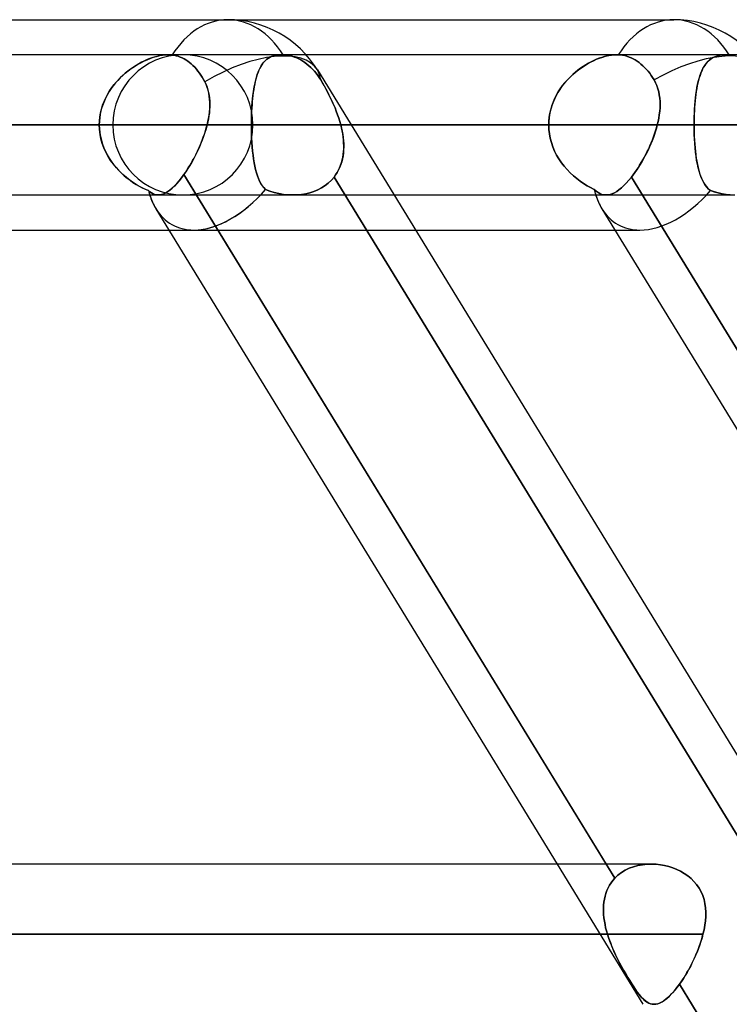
# Model space of a CAD drawing. Header units: millimetres. Extents: x -215 to 215, y -81 to 97.
# Tile 75 of 85: x 103 to 111, y 33 to 44. Entities that reach past the tile are written whole.
import ezdxf

# ---------------------------------------------------------------- set-up
doc = ezdxf.new("R2010")
doc.units = ezdxf.units.MM
doc.layers.add('MAIN-1', color=7, linetype='Continuous')
doc.layers.add('MAIN-2', color=7, linetype='Continuous')

msp = doc.modelspace()

# ---------------------------------------------------------------- linework, layer by layer
at = {"layer": 'MAIN-1'}
for p, q in [((54.941, 44), (105.408, 44)), ((105.408, 44), (110.26, 44)), ((104.762, 43.619), (-104.762, 43.619)), ((104.762, 43.619), (104.769, 43.619)), ((104.769, 43.619), (104.776, 43.619)), ((104.776, 43.619), (104.783, 43.618)), ((104.783, 43.618), (104.79, 43.618)), ((104.79, 43.618), (104.797, 43.617)), ((104.797, 43.617), (104.803, 43.616)), ((104.803, 43.616), (104.825, 43.613)), ((104.825, 43.613), (104.847, 43.608)), ((104.847, 43.608), (104.869, 43.602)), ((104.869, 43.602), (104.891, 43.594)), ((104.891, 43.594), (104.912, 43.584)), ((104.912, 43.584), (104.933, 43.574)), ((109.642, 43.619), (106.26, 43.619)), ((109.642, 43.619), (109.644, 43.619)), ((109.644, 43.619), (109.647, 43.619)), ((109.647, 43.619), (109.649, 43.619)), ((109.649, 43.619), (109.652, 43.619)), ((109.652, 43.619), (109.654, 43.619)), ((109.654, 43.619), (109.657, 43.618)), ((109.657, 43.618), (109.68, 43.617)), ((109.68, 43.617), (109.704, 43.613)), ((109.704, 43.613), (109.727, 43.609)), ((109.727, 43.609), (109.751, 43.602)), ((109.751, 43.602), (109.774, 43.594)), ((109.774, 43.594), (109.797, 43.585)), ((109.797, 43.585), (109.819, 43.574)), ((104.933, 43.574), (104.953, 43.562)), ((104.953, 43.562), (104.972, 43.55)), ((104.972, 43.55), (104.991, 43.535)), ((104.991, 43.535), (105.011, 43.519)), ((105.011, 43.519), (105.03, 43.502)), ((105.03, 43.502), (105.049, 43.483)), ((105.049, 43.483), (105.067, 43.463)), ((109.819, 43.574), (109.84, 43.562)), ((109.84, 43.562), (109.861, 43.549)), ((109.861, 43.549), (109.882, 43.535)), ((109.882, 43.535), (109.903, 43.518)), ((109.903, 43.518), (109.923, 43.5)), ((109.923, 43.5), (109.943, 43.481)), ((109.943, 43.481), (109.963, 43.46)), ((105.067, 43.463), (105.084, 43.442)), ((105.084, 43.442), (105.101, 43.42)), ((105.101, 43.42), (105.116, 43.398)), ((105.116, 43.398), (105.13, 43.375)), ((105.13, 43.375), (105.145, 43.351)), ((106.383, 43.454), (117.166, 25.854)), ((109.963, 43.46), (109.981, 43.439)), ((109.981, 43.439), (109.999, 43.417)), ((109.999, 43.417), (110.015, 43.394)), ((110.015, 43.394), (110.03, 43.37)), ((110.03, 43.37), (110.046, 43.345)), ((105.145, 43.351), (105.159, 43.325)), ((105.159, 43.325), (105.172, 43.297)), ((105.172, 43.297), (105.183, 43.268)), ((105.183, 43.268), (105.192, 43.239)), ((110.046, 43.345), (110.062, 43.314)), ((110.062, 43.314), (110.076, 43.282)), ((110.076, 43.282), (110.087, 43.25)), ((105.192, 43.239), (105.2, 43.209)), ((105.2, 43.209), (105.206, 43.179)), ((105.206, 43.179), (105.21, 43.148)), ((105.21, 43.148), (105.212, 43.117)), ((110.087, 43.25), (110.096, 43.217)), ((110.096, 43.217), (110.103, 43.182)), ((110.103, 43.182), (110.108, 43.148)), ((110.108, 43.148), (110.111, 43.112)), ((105.213, 43.053), (105.211, 43.02)), ((105.212, 43.117), (105.214, 43.085)), ((105.214, 43.085), (105.213, 43.053)), ((110.111, 43.04), (110.108, 43.004)), ((110.111, 43.112), (110.112, 43.076)), ((110.112, 43.076), (110.111, 43.04)), ((105.204, 42.955), (105.198, 42.922)), ((105.208, 42.988), (105.204, 42.955)), ((105.211, 43.02), (105.208, 42.988)), ((110.103, 42.967), (110.097, 42.93)), ((110.108, 43.004), (110.103, 42.967)), ((105.183, 42.856), (-105.183, 42.856)), ((105.183, 42.856), (105.172, 42.814)), ((105.191, 42.889), (105.183, 42.856)), ((105.198, 42.922), (105.191, 42.889)), ((110.081, 42.856), (106.749, 42.856)), ((110.081, 42.856), (110.072, 42.822)), ((110.09, 42.893), (110.081, 42.856)), ((110.097, 42.93), (110.09, 42.893)), ((105.145, 42.731), (105.13, 42.689)), ((105.159, 42.773), (105.145, 42.731)), ((105.172, 42.814), (105.159, 42.773)), ((110.038, 42.718), (110.024, 42.684)), ((110.05, 42.753), (110.038, 42.718)), ((110.061, 42.787), (110.05, 42.753)), ((110.072, 42.822), (110.061, 42.787)), ((105.113, 42.648), (105.096, 42.607)), ((105.13, 42.689), (105.113, 42.648)), ((109.995, 42.617), (109.98, 42.583)), ((110.01, 42.65), (109.995, 42.617)), ((110.024, 42.684), (110.01, 42.65)), ((105.058, 42.528), (105.038, 42.49)), ((105.077, 42.567), (105.058, 42.528)), ((105.096, 42.607), (105.077, 42.567)), ((109.947, 42.518), (109.93, 42.486)), ((109.964, 42.55), (109.947, 42.518)), ((109.98, 42.583), (109.964, 42.55)), ((104.996, 42.416), (104.974, 42.381)), ((105.017, 42.452), (104.996, 42.416)), ((105.038, 42.49), (105.017, 42.452)), ((109.894, 42.425), (109.875, 42.396)), ((109.912, 42.455), (109.894, 42.425)), ((109.93, 42.486), (109.912, 42.455)), ((104.93, 42.315), (104.904, 42.28)), ((104.952, 42.347), (104.93, 42.315)), ((104.93, 42.315), (109.523, 34.819)), ((104.974, 42.381), (104.952, 42.347)), ((109.818, 42.314), (109.799, 42.289)), ((109.837, 42.34), (109.818, 42.314)), ((109.857, 42.367), (109.837, 42.34)), ((109.875, 42.396), (109.857, 42.367)), ((104.828, 42.191), (104.803, 42.168)), ((104.853, 42.218), (104.828, 42.191)), ((104.879, 42.248), (104.853, 42.218)), ((104.904, 42.28), (104.879, 42.248)), ((109.717, 42.197), (109.69, 42.172)), ((109.744, 42.224), (109.717, 42.197)), ((109.772, 42.255), (109.744, 42.224)), ((109.799, 42.289), (109.772, 42.255)), ((109.799, 42.289), (114.376, 34.819)), ((-104.652, 42.094), (104.652, 42.094)), ((104.669, 42.095), (104.648, 42.094)), ((104.689, 42.099), (104.669, 42.095)), ((104.711, 42.106), (104.689, 42.099)), ((104.733, 42.117), (104.711, 42.106)), ((104.755, 42.131), (104.733, 42.117)), ((104.779, 42.148), (104.755, 42.131)), ((104.803, 42.168), (104.779, 42.148)), ((107.216, 42.094), (109.524, 42.094)), ((109.545, 42.095), (109.523, 42.094)), ((109.567, 42.1), (109.545, 42.095)), ((109.591, 42.108), (109.567, 42.1)), ((109.615, 42.119), (109.591, 42.108)), ((109.639, 42.133), (109.615, 42.119)), ((109.664, 42.151), (109.639, 42.133)), ((109.69, 42.172), (109.664, 42.151)), ((104.625, 41.944), (108.991, 34.819)), ((109.478, 41.944), (113.843, 34.819)), ((55.311, 41.713), (104.767, 41.713)), ((107.45, 41.713), (109.619, 41.713)), ((110.012, 34.819), (-110.012, 34.819)), ((110.022, 34.819), (110.068, 34.816)), ((110.068, 34.816), (110.114, 34.811)), ((110.114, 34.811), (110.16, 34.803)), ((110.16, 34.803), (110.205, 34.792)), ((110.205, 34.792), (110.25, 34.777)), ((110.25, 34.777), (110.293, 34.76)), ((110.293, 34.76), (110.335, 34.74)), ((110.335, 34.74), (110.375, 34.716)), ((110.375, 34.716), (110.413, 34.69)), ((110.413, 34.69), (110.448, 34.661)), ((110.448, 34.661), (110.48, 34.629)), ((110.48, 34.629), (110.509, 34.595)), ((110.509, 34.595), (110.535, 34.558)), ((110.535, 34.558), (110.557, 34.518)), ((110.557, 34.518), (110.575, 34.477)), ((110.575, 34.477), (110.589, 34.434)), ((110.589, 34.434), (110.599, 34.389)), ((110.599, 34.389), (110.605, 34.344)), ((110.605, 34.344), (110.608, 34.297)), ((110.608, 34.297), (110.608, 34.25)), ((110.598, 34.153), (110.589, 34.105)), ((110.604, 34.202), (110.598, 34.153)), ((110.608, 34.25), (110.604, 34.202)), ((110.578, 34.056), (-110.578, 34.056)), ((110.578, 34.056), (110.568, 34.017)), ((110.589, 34.105), (110.578, 34.056)), ((110.556, 33.978), (110.543, 33.939)), ((110.568, 34.017), (110.556, 33.978)), ((110.513, 33.861), (110.497, 33.823)), ((110.529, 33.9), (110.513, 33.861)), ((110.543, 33.939), (110.529, 33.9)), ((110.462, 33.748), (110.444, 33.711)), ((110.48, 33.785), (110.462, 33.748)), ((110.497, 33.823), (110.48, 33.785)), ((110.405, 33.641), (110.385, 33.607)), ((110.425, 33.676), (110.405, 33.641)), ((110.444, 33.711), (110.425, 33.676)), ((110.323, 33.513), (110.297, 33.479)), ((110.344, 33.543), (110.323, 33.513)), ((110.323, 33.513), (114.915, 26.019)), ((110.365, 33.575), (110.344, 33.543)), ((110.385, 33.607), (110.365, 33.575)), ((110.247, 33.418), (110.222, 33.392)), ((110.272, 33.447), (110.247, 33.418)), ((110.297, 33.479), (110.272, 33.447)), ((110.085, 33.3), (110.064, 33.295)), ((110.106, 33.307), (110.085, 33.3)), ((110.128, 33.318), (110.106, 33.307)), ((110.151, 33.332), (110.128, 33.318)), ((110.174, 33.349), (110.151, 33.332)), ((110.197, 33.369), (110.174, 33.349)), ((110.222, 33.392), (110.197, 33.369)), ((110.064, 33.295), (110.044, 33.294))]:
    msp.add_line(p, q, dxfattribs=at)
for centre, start, end in [((105.408, 42.856), 31.4949, 90), ((110.26, 42.856), 31.4942, 89.9998)]:
    msp.add_arc(centre, 1.144, start, end, dxfattribs=at)
for centre, major_axis, ratio, start_param, end_param in [((105.408, 42.856), (0, -1.144), 0.707107, 3.141593, 3.985451), ((110.26, 42.856), (0, -1.144), 0.707107, 3.141593, 3.983027), ((105.408, 42.856), (0.975, 0.598), 0.463048, 0, 1.542331), ((110.26, 42.856), (0.975, 0.598), 0.463048, 0.000017, 1.50728), ((105.408, 42.856), (-0.607, -1.084), 0.598803, -0.517481, -0.325672), ((110.26, 42.856), (-0.607, -1.084), 0.598803, -0.517482, -0.325238), ((105.408, 42.856), (-0.607, -1.084), 0.598803, 0.323517, 0.331177)]:
    msp.add_ellipse(centre, major_axis=major_axis, ratio=ratio, start_param=start_param, end_param=end_param, dxfattribs=at)
at = {"layer": 'MAIN-2'}
for p, q in [((104.53, 43.565), (104.565, 43.579)), ((104.562, 43.578), (104.532, 43.566)), ((104.592, 43.588), (104.562, 43.578)), ((104.565, 43.579), (104.6, 43.591)), ((104.622, 43.597), (104.592, 43.588)), ((104.6, 43.591), (104.634, 43.601)), ((104.651, 43.605), (104.622, 43.597)), ((104.634, 43.601), (104.668, 43.609)), ((104.68, 43.611), (104.651, 43.605)), ((104.668, 43.609), (104.7, 43.614)), ((104.709, 43.615), (104.68, 43.611)), ((104.7, 43.614), (104.732, 43.618)), ((104.736, 43.618), (104.709, 43.615)), ((104.732, 43.618), (104.762, 43.619)), ((104.762, 43.619), (104.736, 43.618)), ((104.769, 43.619), (104.762, 43.619)), ((105.995, 43.619), (104.762, 43.619)), ((104.776, 43.619), (104.769, 43.619)), ((104.783, 43.618), (104.776, 43.619)), ((104.79, 43.618), (104.783, 43.618)), ((104.796, 43.617), (104.79, 43.618)), ((104.803, 43.616), (104.796, 43.617)), ((104.825, 43.613), (104.803, 43.616)), ((104.847, 43.608), (104.825, 43.613)), ((104.869, 43.602), (104.847, 43.608)), ((104.891, 43.594), (104.869, 43.602)), ((104.912, 43.584), (104.891, 43.594)), ((104.933, 43.574), (104.912, 43.584)), ((105.833, 43.569), (105.851, 43.582)), ((105.849, 43.58), (105.833, 43.569)), ((105.866, 43.59), (105.849, 43.58)), ((105.851, 43.582), (105.871, 43.593)), ((105.885, 43.599), (105.866, 43.59)), ((105.871, 43.593), (105.893, 43.602)), ((105.905, 43.606), (105.885, 43.599)), ((105.893, 43.602), (105.916, 43.609)), ((105.925, 43.612), (105.905, 43.606)), ((105.916, 43.609), (105.941, 43.615)), ((105.948, 43.616), (105.925, 43.612)), ((105.941, 43.615), (105.967, 43.618)), ((105.971, 43.618), (105.948, 43.616)), ((105.967, 43.618), (105.995, 43.619)), ((105.995, 43.619), (105.971, 43.618)), ((105.995, 43.619), (105.997, 43.619)), ((105.997, 43.619), (105.995, 43.619)), ((106.26, 43.619), (105.995, 43.619)), ((105.997, 43.619), (106, 43.619)), ((106, 43.619), (105.997, 43.619)), ((106, 43.619), (106.002, 43.619)), ((106.003, 43.619), (106, 43.619)), ((106.002, 43.619), (106.005, 43.619)), ((106.005, 43.619), (106.003, 43.619)), ((106.005, 43.619), (106.008, 43.619)), ((106.008, 43.619), (106.005, 43.619)), ((106.008, 43.619), (106.011, 43.618)), ((106.011, 43.618), (106.008, 43.619)), ((106.011, 43.618), (106.035, 43.617)), ((106.035, 43.617), (106.011, 43.618)), ((106.035, 43.617), (106.059, 43.613)), ((106.059, 43.613), (106.035, 43.617)), ((106.059, 43.613), (106.084, 43.609)), ((106.084, 43.609), (106.059, 43.613)), ((106.084, 43.609), (106.109, 43.602)), ((106.109, 43.602), (106.084, 43.609)), ((106.109, 43.602), (106.134, 43.594)), ((106.134, 43.594), (106.109, 43.602)), ((106.134, 43.594), (106.158, 43.585)), ((106.158, 43.585), (106.134, 43.594)), ((106.158, 43.585), (106.181, 43.574)), ((106.181, 43.574), (106.158, 43.585)), ((109.42, 43.569), (109.453, 43.582)), ((109.449, 43.58), (109.42, 43.569)), ((109.478, 43.59), (109.449, 43.58)), ((109.453, 43.582), (109.487, 43.593)), ((109.507, 43.599), (109.478, 43.59)), ((109.487, 43.593), (109.519, 43.602)), ((109.535, 43.606), (109.507, 43.599)), ((109.519, 43.602), (109.552, 43.609)), ((109.563, 43.612), (109.535, 43.606)), ((109.552, 43.609), (109.583, 43.615)), ((109.59, 43.616), (109.563, 43.612)), ((109.583, 43.615), (109.613, 43.618)), ((109.616, 43.618), (109.59, 43.616)), ((109.613, 43.618), (109.642, 43.619)), ((109.641, 43.619), (109.616, 43.618)), ((109.644, 43.619), (109.641, 43.619)), ((110.82, 43.619), (109.642, 43.619)), ((109.647, 43.619), (109.644, 43.619)), ((109.649, 43.619), (109.647, 43.619)), ((109.652, 43.619), (109.649, 43.619)), ((109.654, 43.619), (109.652, 43.619)), ((109.657, 43.618), (109.654, 43.619)), ((109.68, 43.617), (109.657, 43.618)), ((109.704, 43.613), (109.68, 43.617)), ((109.727, 43.609), (109.704, 43.613)), ((109.751, 43.602), (109.727, 43.609)), ((109.774, 43.594), (109.751, 43.602)), ((109.797, 43.585), (109.774, 43.594)), ((109.819, 43.574), (109.797, 43.585)), ((110.652, 43.565), (110.671, 43.579)), ((110.67, 43.578), (110.653, 43.566)), ((110.687, 43.588), (110.67, 43.578)), ((110.671, 43.579), (110.692, 43.591)), ((110.706, 43.597), (110.687, 43.588)), ((110.692, 43.591), (110.714, 43.601)), ((110.727, 43.605), (110.706, 43.597)), ((110.714, 43.601), (110.738, 43.608)), ((110.748, 43.611), (110.727, 43.605)), ((110.738, 43.608), (110.764, 43.614)), ((110.771, 43.615), (110.748, 43.611)), ((110.764, 43.614), (110.791, 43.618)), ((110.795, 43.618), (110.771, 43.615)), ((110.791, 43.618), (110.82, 43.619)), ((110.82, 43.619), (110.795, 43.618)), ((110.82, 43.619), (110.827, 43.619)), ((110.827, 43.619), (110.82, 43.619)), ((111.113, 43.619), (110.82, 43.619)), ((110.827, 43.619), (110.834, 43.619)), ((110.834, 43.619), (110.827, 43.619)), ((110.834, 43.619), (110.842, 43.618)), ((110.842, 43.618), (110.834, 43.619)), ((110.842, 43.618), (110.849, 43.618)), ((110.849, 43.618), (110.842, 43.618)), ((110.849, 43.618), (110.857, 43.617)), ((110.857, 43.617), (110.849, 43.618)), ((110.857, 43.617), (110.864, 43.616)), ((110.864, 43.616), (110.857, 43.617)), ((104.326, 43.444), (104.359, 43.469)), ((104.381, 43.484), (104.351, 43.463)), ((104.359, 43.469), (104.392, 43.492)), ((104.41, 43.503), (104.381, 43.484)), ((104.392, 43.492), (104.427, 43.513)), ((104.441, 43.521), (104.41, 43.503)), ((104.427, 43.513), (104.461, 43.532)), ((104.471, 43.537), (104.441, 43.521)), ((104.461, 43.532), (104.495, 43.549)), ((104.501, 43.552), (104.471, 43.537)), ((104.495, 43.549), (104.53, 43.565)), ((104.532, 43.566), (104.501, 43.552)), ((104.953, 43.562), (104.933, 43.574)), ((104.972, 43.55), (104.953, 43.562)), ((104.991, 43.535), (104.972, 43.55)), ((105.011, 43.519), (104.991, 43.535)), ((105.03, 43.502), (105.011, 43.519)), ((105.049, 43.483), (105.03, 43.502)), ((105.067, 43.463), (105.049, 43.483)), ((105.757, 43.472), (105.747, 43.451)), ((105.749, 43.455), (105.76, 43.478)), ((105.767, 43.491), (105.757, 43.472)), ((105.76, 43.478), (105.772, 43.5)), ((105.779, 43.509), (105.767, 43.491)), ((105.772, 43.5), (105.786, 43.519)), ((105.791, 43.526), (105.779, 43.509)), ((105.786, 43.519), (105.8, 43.537)), ((105.804, 43.542), (105.791, 43.526)), ((105.8, 43.537), (105.816, 43.554)), ((105.818, 43.556), (105.804, 43.542)), ((105.816, 43.554), (105.833, 43.569)), ((105.833, 43.569), (105.818, 43.556)), ((106.181, 43.574), (106.203, 43.562)), ((106.203, 43.562), (106.181, 43.574)), ((106.203, 43.562), (106.225, 43.549)), ((106.225, 43.549), (106.203, 43.562)), ((106.225, 43.549), (106.247, 43.535)), ((106.247, 43.535), (106.225, 43.549)), ((106.247, 43.535), (106.269, 43.518)), ((106.269, 43.518), (106.247, 43.535)), ((106.269, 43.518), (106.291, 43.5)), ((106.291, 43.5), (106.269, 43.518)), ((106.291, 43.5), (106.312, 43.481)), ((106.312, 43.481), (106.291, 43.5)), ((106.312, 43.481), (106.332, 43.46)), ((106.332, 43.46), (106.312, 43.481)), ((109.246, 43.472), (109.218, 43.451)), ((109.223, 43.455), (109.255, 43.478)), ((109.275, 43.491), (109.246, 43.472)), ((109.255, 43.478), (109.288, 43.5)), ((109.303, 43.509), (109.275, 43.491)), ((109.288, 43.5), (109.321, 43.519)), ((109.333, 43.526), (109.303, 43.509)), ((109.321, 43.519), (109.354, 43.537)), ((109.362, 43.542), (109.333, 43.526)), ((109.354, 43.537), (109.387, 43.554)), ((109.391, 43.556), (109.362, 43.542)), ((109.387, 43.554), (109.42, 43.569)), ((109.42, 43.569), (109.391, 43.556)), ((109.84, 43.562), (109.819, 43.574)), ((109.861, 43.549), (109.84, 43.562)), ((109.882, 43.535), (109.861, 43.549)), ((109.903, 43.518), (109.882, 43.535)), ((109.923, 43.5), (109.903, 43.518)), ((109.943, 43.481), (109.923, 43.5)), ((109.963, 43.46), (109.943, 43.481)), ((110.565, 43.444), (110.577, 43.469)), ((110.585, 43.484), (110.574, 43.463)), ((110.577, 43.469), (110.59, 43.492)), ((110.597, 43.503), (110.585, 43.484)), ((110.59, 43.492), (110.604, 43.513)), ((110.61, 43.521), (110.597, 43.503)), ((110.604, 43.513), (110.618, 43.532)), ((110.623, 43.537), (110.61, 43.521)), ((110.618, 43.532), (110.635, 43.549)), ((110.638, 43.552), (110.623, 43.537)), ((110.635, 43.549), (110.652, 43.565)), ((110.653, 43.566), (110.638, 43.552)), ((104.201, 43.329), (104.231, 43.36)), ((104.238, 43.367), (104.212, 43.34)), ((104.231, 43.36), (104.261, 43.39)), ((104.265, 43.393), (104.238, 43.367)), ((104.261, 43.39), (104.293, 43.418)), ((104.293, 43.418), (104.265, 43.393)), ((104.293, 43.418), (104.326, 43.444)), ((104.322, 43.441), (104.293, 43.418)), ((104.351, 43.463), (104.322, 43.441)), ((105.084, 43.442), (105.067, 43.463)), ((105.101, 43.42), (105.084, 43.442)), ((105.116, 43.398), (105.101, 43.42)), ((105.13, 43.375), (105.116, 43.398)), ((105.145, 43.351), (105.13, 43.375)), ((105.712, 43.346), (105.72, 43.376)), ((105.721, 43.38), (105.714, 43.355)), ((105.72, 43.376), (105.729, 43.404)), ((105.729, 43.405), (105.721, 43.38)), ((105.729, 43.404), (105.738, 43.43)), ((105.738, 43.429), (105.729, 43.405)), ((105.738, 43.43), (105.749, 43.455)), ((105.747, 43.451), (105.738, 43.429)), ((106.332, 43.46), (106.351, 43.439)), ((106.351, 43.439), (106.332, 43.46)), ((106.351, 43.439), (106.37, 43.417)), ((106.37, 43.417), (106.351, 43.439)), ((106.37, 43.417), (106.387, 43.394)), ((106.387, 43.394), (106.37, 43.417)), ((106.387, 43.394), (106.403, 43.37)), ((106.403, 43.37), (106.387, 43.394)), ((106.403, 43.37), (106.419, 43.345)), ((106.419, 43.345), (106.403, 43.37)), ((109.103, 43.346), (109.132, 43.376)), ((109.136, 43.38), (109.111, 43.355)), ((109.132, 43.376), (109.161, 43.404)), ((109.163, 43.405), (109.136, 43.38)), ((109.161, 43.404), (109.192, 43.431)), ((109.19, 43.429), (109.163, 43.405)), ((109.218, 43.451), (109.19, 43.429)), ((109.192, 43.431), (109.223, 43.455)), ((109.981, 43.439), (109.963, 43.46)), ((109.999, 43.417), (109.981, 43.439)), ((110.015, 43.394), (109.999, 43.417)), ((110.03, 43.37), (110.015, 43.394)), ((110.046, 43.345), (110.03, 43.37)), ((110.537, 43.367), (110.53, 43.34)), ((110.535, 43.36), (110.544, 43.39)), ((110.546, 43.393), (110.537, 43.367)), ((110.544, 43.39), (110.554, 43.418)), ((110.554, 43.418), (110.546, 43.393)), ((110.554, 43.418), (110.565, 43.444)), ((110.564, 43.441), (110.554, 43.418)), ((110.574, 43.463), (110.564, 43.441)), ((104.123, 43.226), (104.147, 43.261)), ((104.163, 43.282), (104.14, 43.251)), ((104.147, 43.261), (104.174, 43.296)), ((104.187, 43.312), (104.163, 43.282)), ((104.174, 43.296), (104.201, 43.329)), ((104.212, 43.34), (104.187, 43.312)), ((105.159, 43.325), (105.145, 43.351)), ((105.173, 43.295), (105.159, 43.325)), ((105.184, 43.264), (105.173, 43.295)), ((105.194, 43.233), (105.184, 43.264)), ((105.696, 43.27), (105.691, 43.24)), ((105.692, 43.249), (105.698, 43.283)), ((105.701, 43.299), (105.696, 43.27)), ((105.698, 43.283), (105.705, 43.315)), ((105.707, 43.327), (105.701, 43.299)), ((105.705, 43.315), (105.712, 43.346)), ((105.714, 43.355), (105.707, 43.327)), ((106.419, 43.345), (106.438, 43.314)), ((106.437, 43.314), (106.419, 43.345)), ((106.456, 43.283), (106.437, 43.314)), ((106.438, 43.314), (106.456, 43.282)), ((106.474, 43.25), (106.456, 43.283)), ((106.456, 43.282), (106.474, 43.25)), ((109.04, 43.27), (109.019, 43.24)), ((109.025, 43.249), (109.05, 43.283)), ((109.062, 43.299), (109.04, 43.27)), ((109.05, 43.283), (109.076, 43.315)), ((109.086, 43.327), (109.062, 43.299)), ((109.076, 43.315), (109.103, 43.346)), ((109.111, 43.355), (109.086, 43.327)), ((110.062, 43.314), (110.046, 43.345)), ((110.076, 43.283), (110.062, 43.314)), ((110.087, 43.25), (110.076, 43.283)), ((110.506, 43.225), (110.512, 43.261)), ((110.516, 43.282), (110.511, 43.251)), ((110.512, 43.261), (110.519, 43.296)), ((110.523, 43.312), (110.516, 43.282)), ((110.519, 43.296), (110.527, 43.329)), ((110.53, 43.34), (110.523, 43.312)), ((110.527, 43.329), (110.535, 43.36)), ((104.062, 43.11), (104.08, 43.15)), ((104.082, 43.153), (104.066, 43.118)), ((104.08, 43.15), (104.101, 43.188)), ((104.1, 43.187), (104.082, 43.153)), ((104.119, 43.219), (104.1, 43.187)), ((104.101, 43.188), (104.123, 43.226)), ((104.14, 43.251), (104.119, 43.219)), ((105.202, 43.201), (105.194, 43.233)), ((105.207, 43.168), (105.202, 43.201)), ((105.211, 43.135), (105.207, 43.168)), ((105.678, 43.14), (105.682, 43.177)), ((105.682, 43.176), (105.678, 43.143)), ((105.682, 43.177), (105.687, 43.214)), ((105.686, 43.209), (105.682, 43.176)), ((105.691, 43.24), (105.686, 43.209)), ((105.687, 43.214), (105.692, 43.249)), ((106.474, 43.25), (106.492, 43.217)), ((106.492, 43.217), (106.474, 43.25)), ((106.492, 43.217), (106.509, 43.182)), ((106.509, 43.183), (106.492, 43.217)), ((106.526, 43.148), (106.509, 43.183)), ((106.509, 43.182), (106.526, 43.148)), ((106.526, 43.148), (106.543, 43.112)), ((106.543, 43.112), (106.526, 43.148)), ((108.963, 43.14), (108.982, 43.177)), ((108.982, 43.176), (108.965, 43.143)), ((108.982, 43.177), (109.003, 43.214)), ((109, 43.209), (108.982, 43.176)), ((109.019, 43.24), (109, 43.209)), ((109.003, 43.214), (109.025, 43.249)), ((110.096, 43.217), (110.087, 43.25)), ((110.103, 43.183), (110.096, 43.217)), ((110.108, 43.148), (110.103, 43.183)), ((110.111, 43.112), (110.108, 43.148)), ((110.492, 43.11), (110.496, 43.15)), ((110.496, 43.153), (110.493, 43.118)), ((110.496, 43.15), (110.501, 43.188)), ((110.501, 43.187), (110.496, 43.153)), ((110.501, 43.188), (110.506, 43.225)), ((110.505, 43.219), (110.501, 43.187)), ((110.511, 43.251), (110.505, 43.219)), ((104.039, 43.046), (104.029, 43.009)), ((104.034, 43.028), (104.047, 43.069)), ((104.051, 43.082), (104.039, 43.046)), ((104.047, 43.069), (104.062, 43.11)), ((104.066, 43.118), (104.051, 43.082)), ((105.213, 43.101), (105.211, 43.135)), ((105.212, 43.032), (105.213, 43.067)), ((105.213, 43.067), (105.213, 43.101)), ((105.67, 43.039), (105.668, 43.003)), ((105.669, 43.021), (105.671, 43.062)), ((105.672, 43.074), (105.67, 43.039)), ((105.671, 43.062), (105.674, 43.101)), ((105.675, 43.109), (105.672, 43.074)), ((105.674, 43.101), (105.678, 43.14)), ((105.678, 43.143), (105.675, 43.109)), ((106.543, 43.112), (106.559, 43.076)), ((106.559, 43.077), (106.543, 43.112)), ((106.575, 43.04), (106.559, 43.077)), ((106.559, 43.076), (106.575, 43.04)), ((106.575, 43.04), (106.589, 43.004)), ((106.589, 43.004), (106.575, 43.04)), ((108.926, 43.039), (108.917, 43.003)), ((108.921, 43.021), (108.933, 43.062)), ((108.937, 43.074), (108.926, 43.039)), ((108.933, 43.062), (108.947, 43.101)), ((108.95, 43.109), (108.937, 43.074)), ((108.947, 43.101), (108.963, 43.14)), ((108.965, 43.143), (108.95, 43.109)), ((110.108, 43.004), (110.111, 43.04)), ((110.112, 43.077), (110.111, 43.112)), ((110.111, 43.04), (110.112, 43.077)), ((110.487, 43.046), (110.485, 43.009)), ((110.486, 43.028), (110.489, 43.069)), ((110.49, 43.082), (110.487, 43.046)), ((110.489, 43.069), (110.492, 43.11)), ((110.493, 43.118), (110.49, 43.082)), ((104.012, 42.9), (104.017, 42.943)), ((104.015, 42.933), (104.012, 42.895)), ((104.021, 42.971), (104.015, 42.933)), ((104.017, 42.943), (104.024, 42.986)), ((104.029, 43.009), (104.021, 42.971)), ((104.024, 42.986), (104.034, 43.028)), ((105.199, 42.927), (105.205, 42.962)), ((105.205, 42.962), (105.209, 42.997)), ((105.209, 42.997), (105.212, 43.032)), ((105.665, 42.898), (105.666, 42.94)), ((105.666, 42.94), (105.667, 42.981)), ((105.667, 42.967), (105.666, 42.931)), ((105.667, 42.981), (105.669, 43.021)), ((105.668, 43.003), (105.667, 42.967)), ((106.589, 43.004), (106.603, 42.967)), ((106.603, 42.967), (106.589, 43.004)), ((106.603, 42.967), (106.616, 42.93)), ((106.616, 42.93), (106.603, 42.967)), ((108.901, 42.898), (108.905, 42.94)), ((108.909, 42.967), (108.904, 42.931)), ((108.905, 42.94), (108.912, 42.981)), ((108.917, 43.003), (108.909, 42.967)), ((108.912, 42.981), (108.921, 43.021)), ((110.097, 42.93), (110.103, 42.967)), ((110.103, 42.967), (110.108, 43.004)), ((110.481, 42.9), (110.482, 42.943)), ((110.482, 42.933), (110.481, 42.895)), ((110.482, 42.943), (110.484, 42.986)), ((110.483, 42.971), (110.482, 42.933)), ((110.485, 43.009), (110.483, 42.971)), ((110.484, 42.986), (110.486, 43.028)), ((-105.183, 42.856), (105.183, 42.856)), ((104.011, 42.856), (-104.011, 42.856)), ((-104.011, 42.856), (104.011, 42.856)), ((104.157, 42.856), (76.814, 42.856)), ((76.814, 42.856), (104.157, 42.856)), ((77.894, 42.856), (105.683, 42.856)), ((105.683, 42.856), (77.894, 42.856)), ((116.052, 42.856), (85.233, 42.856)), ((85.233, 42.856), (116.052, 42.856)), ((86.312, 42.856), (117.578, 42.856)), ((117.578, 42.856), (86.312, 42.856)), ((127.948, 42.856), (93.65, 42.856)), ((93.65, 42.856), (127.948, 42.856)), ((94.729, 42.856), (129.472, 42.856)), ((129.472, 42.856), (94.729, 42.856)), ((104.011, 42.856), (96.675, 42.856)), ((96.675, 42.856), (104.011, 42.856)), ((98.331, 42.856), (105.665, 42.856)), ((105.665, 42.856), (98.331, 42.856)), ((108.9, 42.856), (101.566, 42.856)), ((101.566, 42.856), (108.9, 42.856)), ((139.843, 42.856), (102.066, 42.856)), ((102.066, 42.856), (139.843, 42.856)), ((103.145, 42.856), (141.368, 42.856)), ((141.368, 42.856), (103.145, 42.856)), ((103.145, 42.856), (110.481, 42.856)), ((110.481, 42.856), (103.145, 42.856)), ((104.011, 42.856), (104.012, 42.9)), ((104.012, 42.895), (104.011, 42.856)), ((104.011, 42.856), (104.012, 42.814)), ((104.013, 42.805), (104.011, 42.856)), ((105.166, 42.795), (105.175, 42.825)), ((105.175, 42.825), (105.183, 42.856)), ((105.183, 42.856), (105.192, 42.892)), ((105.192, 42.892), (105.199, 42.927)), ((105.666, 42.931), (105.665, 42.894)), ((105.665, 42.856), (105.665, 42.898)), ((105.665, 42.894), (105.665, 42.856)), ((108.9, 42.856), (105.665, 42.856)), ((105.665, 42.856), (108.9, 42.856)), ((105.665, 42.807), (105.665, 42.856)), ((105.665, 42.856), (105.665, 42.807)), ((106.616, 42.93), (106.627, 42.893)), ((106.627, 42.893), (106.616, 42.93)), ((106.627, 42.893), (106.638, 42.856)), ((106.638, 42.856), (106.627, 42.893)), ((106.638, 42.856), (110.081, 42.856)), ((106.749, 42.856), (106.638, 42.856)), ((106.646, 42.824), (106.638, 42.856)), ((106.638, 42.856), (106.646, 42.822)), ((108.9, 42.856), (108.901, 42.898)), ((108.901, 42.894), (108.9, 42.856)), ((108.9, 42.856), (108.902, 42.807)), ((108.902, 42.807), (108.9, 42.856)), ((108.904, 42.931), (108.901, 42.894)), ((110.072, 42.824), (110.081, 42.856)), ((110.081, 42.856), (110.09, 42.893)), ((110.09, 42.893), (110.097, 42.93)), ((110.481, 42.856), (110.481, 42.9)), ((110.481, 42.895), (110.481, 42.856)), ((151.738, 42.856), (110.481, 42.856)), ((110.481, 42.856), (151.738, 42.856)), ((110.481, 42.805), (110.481, 42.856)), ((110.481, 42.856), (110.481, 42.814)), ((104.012, 42.814), (104.016, 42.772)), ((104.019, 42.753), (104.013, 42.805)), ((104.016, 42.772), (104.023, 42.73)), ((104.029, 42.703), (104.019, 42.753)), ((104.023, 42.73), (104.033, 42.689)), ((105.135, 42.702), (105.146, 42.733)), ((105.146, 42.733), (105.157, 42.764)), ((105.157, 42.764), (105.166, 42.795)), ((105.666, 42.758), (105.665, 42.807)), ((105.665, 42.807), (105.666, 42.759)), ((105.666, 42.759), (105.668, 42.711)), ((105.668, 42.71), (105.666, 42.758)), ((106.653, 42.791), (106.646, 42.824)), ((106.646, 42.822), (106.653, 42.787)), ((106.659, 42.758), (106.653, 42.791)), ((106.653, 42.787), (106.66, 42.753)), ((106.663, 42.726), (106.659, 42.758)), ((106.66, 42.753), (106.664, 42.718)), ((106.667, 42.693), (106.663, 42.726)), ((106.664, 42.718), (106.668, 42.684)), ((108.902, 42.807), (108.907, 42.759)), ((108.907, 42.758), (108.902, 42.807)), ((108.907, 42.759), (108.916, 42.711)), ((108.916, 42.71), (108.907, 42.758)), ((110.028, 42.693), (110.04, 42.726)), ((110.04, 42.726), (110.052, 42.758)), ((110.052, 42.758), (110.062, 42.791)), ((110.062, 42.791), (110.072, 42.824)), ((110.481, 42.814), (110.482, 42.772)), ((110.483, 42.753), (110.481, 42.805)), ((110.482, 42.772), (110.483, 42.73)), ((110.485, 42.703), (110.483, 42.753)), ((110.483, 42.73), (110.486, 42.689)), ((104.043, 42.654), (104.029, 42.703)), ((104.033, 42.689), (104.045, 42.648)), ((104.061, 42.605), (104.043, 42.654)), ((104.045, 42.648), (104.06, 42.608)), ((105.084, 42.582), (105.098, 42.612)), ((105.098, 42.612), (105.111, 42.642)), ((105.111, 42.642), (105.123, 42.672)), ((105.123, 42.672), (105.135, 42.702)), ((105.668, 42.711), (105.671, 42.664)), ((105.671, 42.663), (105.668, 42.71)), ((105.671, 42.664), (105.674, 42.617)), ((105.674, 42.617), (105.671, 42.663)), ((105.678, 42.572), (105.674, 42.617)), ((105.674, 42.617), (105.678, 42.572)), ((106.669, 42.661), (106.667, 42.693)), ((106.668, 42.684), (106.67, 42.65)), ((106.67, 42.629), (106.669, 42.661)), ((106.67, 42.617), (106.669, 42.583)), ((106.67, 42.65), (106.67, 42.617)), ((106.67, 42.597), (106.67, 42.629)), ((108.916, 42.711), (108.929, 42.664)), ((108.929, 42.663), (108.916, 42.71)), ((108.929, 42.664), (108.945, 42.617)), ((108.945, 42.617), (108.929, 42.663)), ((108.945, 42.617), (108.964, 42.572)), ((108.964, 42.572), (108.945, 42.617)), ((109.987, 42.597), (110.001, 42.629)), ((110.001, 42.629), (110.015, 42.661)), ((110.015, 42.661), (110.028, 42.693)), ((110.488, 42.654), (110.485, 42.703)), ((110.486, 42.689), (110.488, 42.648)), ((110.492, 42.605), (110.488, 42.654)), ((110.488, 42.648), (110.492, 42.608)), ((104.06, 42.608), (104.077, 42.569)), ((104.082, 42.559), (104.061, 42.605)), ((104.077, 42.569), (104.096, 42.532)), ((104.107, 42.513), (104.082, 42.559)), ((104.096, 42.532), (104.118, 42.495)), ((104.134, 42.47), (104.107, 42.513)), ((105.041, 42.496), (105.056, 42.524)), ((105.056, 42.524), (105.07, 42.553)), ((105.07, 42.553), (105.084, 42.582)), ((105.683, 42.528), (105.678, 42.572)), ((105.678, 42.572), (105.683, 42.528)), ((105.689, 42.486), (105.683, 42.528)), ((105.683, 42.528), (105.689, 42.486)), ((106.653, 42.475), (106.66, 42.505)), ((106.662, 42.518), (106.656, 42.486)), ((106.66, 42.505), (106.665, 42.535)), ((106.667, 42.55), (106.662, 42.518)), ((106.665, 42.535), (106.668, 42.566)), ((106.669, 42.583), (106.667, 42.55)), ((106.668, 42.566), (106.67, 42.597)), ((108.964, 42.572), (108.986, 42.528)), ((108.986, 42.528), (108.964, 42.572)), ((108.986, 42.528), (109.011, 42.486)), ((109.011, 42.486), (108.986, 42.528)), ((109.923, 42.475), (109.94, 42.505)), ((109.94, 42.505), (109.956, 42.535)), ((109.956, 42.535), (109.972, 42.566)), ((109.972, 42.566), (109.987, 42.597)), ((110.492, 42.608), (110.495, 42.569)), ((110.497, 42.559), (110.492, 42.605)), ((110.495, 42.569), (110.5, 42.532)), ((110.502, 42.513), (110.497, 42.559)), ((110.5, 42.532), (110.505, 42.495)), ((110.509, 42.47), (110.502, 42.513)), ((104.118, 42.495), (104.141, 42.46)), ((104.164, 42.429), (104.134, 42.47)), ((104.141, 42.46), (104.166, 42.426)), ((104.196, 42.389), (104.164, 42.429)), ((104.166, 42.426), (104.193, 42.393)), ((104.979, 42.388), (104.995, 42.414)), ((104.995, 42.414), (105.011, 42.441)), ((105.011, 42.441), (105.026, 42.468)), ((105.026, 42.468), (105.041, 42.496)), ((105.695, 42.445), (105.689, 42.486)), ((105.689, 42.486), (105.695, 42.445)), ((105.702, 42.407), (105.695, 42.445)), ((105.695, 42.445), (105.702, 42.407)), ((105.711, 42.37), (105.702, 42.407)), ((105.702, 42.407), (105.711, 42.37)), ((106.625, 42.39), (106.636, 42.417)), ((106.639, 42.425), (106.627, 42.396)), ((106.636, 42.417), (106.645, 42.446)), ((106.648, 42.455), (106.639, 42.425)), ((106.645, 42.446), (106.653, 42.475)), ((106.656, 42.486), (106.648, 42.455)), ((109.011, 42.486), (109.038, 42.445)), ((109.038, 42.445), (109.011, 42.486)), ((109.038, 42.445), (109.068, 42.407)), ((109.068, 42.407), (109.038, 42.445)), ((109.068, 42.407), (109.099, 42.37)), ((109.099, 42.37), (109.068, 42.407)), ((109.871, 42.39), (109.889, 42.417)), ((109.889, 42.417), (109.906, 42.446)), ((109.906, 42.446), (109.923, 42.475)), ((110.505, 42.495), (110.511, 42.46)), ((110.517, 42.429), (110.509, 42.47)), ((110.511, 42.46), (110.517, 42.426)), ((110.525, 42.389), (110.517, 42.429)), ((110.517, 42.426), (110.525, 42.393)), ((104.193, 42.393), (104.221, 42.362)), ((104.231, 42.352), (104.196, 42.389)), ((104.221, 42.362), (104.251, 42.332)), ((104.267, 42.317), (104.231, 42.352)), ((104.251, 42.332), (104.281, 42.304)), ((104.305, 42.285), (104.267, 42.317)), ((104.281, 42.304), (104.313, 42.278)), ((104.904, 42.28), (104.93, 42.315)), ((104.93, 42.315), (104.947, 42.339)), ((109.618, 34.664), (104.93, 42.315)), ((104.947, 42.339), (104.963, 42.363)), ((104.963, 42.363), (104.979, 42.388)), ((105.72, 42.335), (105.711, 42.37)), ((105.711, 42.37), (105.72, 42.335)), ((105.731, 42.303), (105.72, 42.335)), ((105.72, 42.335), (105.731, 42.303)), ((105.742, 42.272), (105.731, 42.303)), ((105.731, 42.303), (105.742, 42.272)), ((106.582, 42.314), (106.564, 42.289)), ((106.564, 42.289), (106.582, 42.312)), ((106.599, 42.34), (106.582, 42.314)), ((106.582, 42.312), (106.598, 42.337)), ((106.598, 42.337), (106.612, 42.363)), ((106.614, 42.367), (106.599, 42.34)), ((106.612, 42.363), (106.625, 42.39)), ((106.627, 42.396), (106.614, 42.367)), ((109.099, 42.37), (109.133, 42.335)), ((109.133, 42.335), (109.099, 42.37)), ((109.133, 42.335), (109.168, 42.303)), ((109.168, 42.303), (109.133, 42.335)), ((109.168, 42.303), (109.204, 42.272)), ((109.204, 42.272), (109.168, 42.303)), ((109.799, 42.289), (109.817, 42.312)), ((109.817, 42.312), (109.835, 42.337)), ((109.835, 42.337), (109.854, 42.363)), ((109.854, 42.363), (109.871, 42.39)), ((110.525, 42.393), (110.532, 42.362)), ((110.535, 42.352), (110.525, 42.389)), ((110.532, 42.362), (110.541, 42.332)), ((110.546, 42.317), (110.535, 42.352)), ((110.541, 42.332), (110.551, 42.304)), ((110.558, 42.285), (110.546, 42.317)), ((110.551, 42.304), (110.561, 42.278)), ((104.344, 42.254), (104.305, 42.285)), ((104.313, 42.278), (104.345, 42.254)), ((104.383, 42.227), (104.344, 42.254)), ((104.345, 42.254), (104.377, 42.231)), ((104.377, 42.231), (104.411, 42.209)), ((104.424, 42.202), (104.383, 42.227)), ((104.411, 42.209), (104.444, 42.19)), ((104.464, 42.179), (104.424, 42.202)), ((104.444, 42.19), (104.477, 42.172)), ((104.803, 42.168), (104.828, 42.192)), ((104.828, 42.192), (104.853, 42.218)), ((104.853, 42.218), (104.879, 42.248)), ((104.879, 42.248), (104.904, 42.28)), ((105.755, 42.244), (105.742, 42.272)), ((105.742, 42.272), (105.755, 42.244)), ((105.769, 42.218), (105.755, 42.244)), ((105.755, 42.244), (105.769, 42.218)), ((105.785, 42.195), (105.769, 42.218)), ((105.769, 42.218), (105.784, 42.195)), ((105.784, 42.195), (105.801, 42.174)), ((105.801, 42.174), (105.785, 42.195)), ((106.428, 42.172), (106.467, 42.196)), ((106.467, 42.197), (106.429, 42.172)), ((106.502, 42.224), (106.467, 42.197)), ((106.467, 42.196), (106.502, 42.224)), ((106.535, 42.255), (106.502, 42.224)), ((106.502, 42.224), (106.535, 42.255)), ((106.564, 42.289), (106.535, 42.255)), ((106.535, 42.255), (106.564, 42.289)), ((106.564, 42.289), (111.25, 34.641)), ((111.25, 34.641), (106.564, 42.289)), ((109.204, 42.272), (109.241, 42.244)), ((109.241, 42.244), (109.204, 42.272)), ((109.241, 42.244), (109.279, 42.218)), ((109.279, 42.218), (109.241, 42.244)), ((109.279, 42.218), (109.317, 42.195)), ((109.317, 42.195), (109.279, 42.218)), ((109.317, 42.195), (109.356, 42.174)), ((109.356, 42.174), (109.317, 42.195)), ((109.69, 42.172), (109.717, 42.196)), ((109.717, 42.196), (109.744, 42.224)), ((109.744, 42.224), (109.772, 42.255)), ((109.772, 42.255), (109.799, 42.289)), ((114.485, 34.641), (109.799, 42.289)), ((110.572, 42.254), (110.558, 42.285)), ((110.561, 42.278), (110.572, 42.254)), ((110.586, 42.227), (110.572, 42.254)), ((110.572, 42.254), (110.584, 42.231)), ((110.584, 42.231), (110.597, 42.209)), ((110.602, 42.202), (110.586, 42.227)), ((110.597, 42.209), (110.611, 42.19)), ((110.62, 42.179), (110.602, 42.202)), ((110.611, 42.19), (110.626, 42.172)), ((104.505, 42.159), (104.464, 42.179)), ((104.477, 42.172), (104.511, 42.156)), ((104.545, 42.141), (104.505, 42.159)), ((104.511, 42.156), (104.545, 42.141)), ((104.545, 42.141), (104.562, 42.127)), ((104.562, 42.127), (104.545, 42.141)), ((104.562, 42.127), (104.579, 42.116)), ((104.579, 42.116), (104.562, 42.127)), ((104.579, 42.116), (104.596, 42.106)), ((104.596, 42.107), (104.579, 42.116)), ((104.613, 42.1), (104.596, 42.107)), ((104.596, 42.106), (104.614, 42.1)), ((104.631, 42.096), (104.613, 42.1)), ((104.614, 42.1), (104.631, 42.095)), ((104.648, 42.094), (104.631, 42.096)), ((104.631, 42.095), (104.65, 42.094)), ((104.65, 42.094), (104.67, 42.095)), ((104.652, 42.094), (106.117, 42.094)), ((104.67, 42.095), (104.69, 42.099)), ((104.69, 42.099), (104.711, 42.107)), ((104.711, 42.107), (104.733, 42.117)), ((104.733, 42.117), (104.756, 42.131)), ((104.756, 42.131), (104.779, 42.148)), ((104.779, 42.148), (104.803, 42.168)), ((105.82, 42.155), (105.801, 42.174)), ((105.801, 42.174), (105.82, 42.155)), ((105.866, 42.137), (105.82, 42.155)), ((105.82, 42.155), (105.866, 42.137)), ((105.914, 42.122), (105.866, 42.137)), ((105.866, 42.137), (105.914, 42.122)), ((105.963, 42.11), (105.914, 42.122)), ((105.914, 42.122), (105.962, 42.11)), ((105.962, 42.11), (106.012, 42.101)), ((106.013, 42.101), (105.963, 42.11)), ((106.012, 42.101), (106.062, 42.096)), ((106.063, 42.096), (106.013, 42.101)), ((106.062, 42.096), (106.113, 42.094)), ((106.113, 42.094), (106.063, 42.096)), ((106.161, 42.095), (106.113, 42.094)), ((106.113, 42.094), (106.161, 42.095)), ((106.117, 42.094), (107.216, 42.094)), ((106.209, 42.1), (106.161, 42.095)), ((106.161, 42.095), (106.208, 42.1)), ((106.208, 42.1), (106.255, 42.107)), ((106.256, 42.108), (106.209, 42.1)), ((106.255, 42.107), (106.301, 42.119)), ((106.301, 42.119), (106.256, 42.108)), ((106.346, 42.133), (106.301, 42.119)), ((106.301, 42.119), (106.345, 42.133)), ((106.345, 42.133), (106.388, 42.151)), ((106.388, 42.151), (106.346, 42.133)), ((106.429, 42.172), (106.388, 42.151)), ((106.388, 42.151), (106.428, 42.172)), ((109.356, 42.174), (109.395, 42.155)), ((109.395, 42.155), (109.356, 42.174)), ((109.395, 42.155), (109.415, 42.137)), ((109.416, 42.137), (109.395, 42.155)), ((109.415, 42.137), (109.436, 42.122)), ((109.436, 42.121), (109.416, 42.137)), ((109.436, 42.122), (109.457, 42.11)), ((109.457, 42.11), (109.436, 42.121)), ((109.457, 42.11), (109.478, 42.101)), ((109.479, 42.101), (109.457, 42.11)), ((109.478, 42.101), (109.5, 42.096)), ((109.501, 42.096), (109.479, 42.101)), ((109.5, 42.096), (109.522, 42.094)), ((109.523, 42.094), (109.501, 42.096)), ((109.522, 42.094), (109.544, 42.095)), ((109.524, 42.094), (110.924, 42.094)), ((109.544, 42.095), (109.567, 42.1)), ((109.567, 42.1), (109.59, 42.107)), ((109.59, 42.107), (109.614, 42.119)), ((109.614, 42.119), (109.639, 42.133)), ((109.639, 42.133), (109.664, 42.151)), ((109.664, 42.151), (109.69, 42.172)), ((110.639, 42.159), (110.62, 42.179)), ((110.626, 42.172), (110.643, 42.156)), ((110.66, 42.141), (110.639, 42.159)), ((110.643, 42.156), (110.66, 42.141)), ((110.702, 42.127), (110.66, 42.141)), ((110.66, 42.141), (110.701, 42.127)), ((110.701, 42.127), (110.743, 42.116)), ((110.743, 42.116), (110.702, 42.127)), ((110.786, 42.107), (110.743, 42.116)), ((110.743, 42.116), (110.786, 42.106)), ((110.829, 42.1), (110.786, 42.107)), ((110.786, 42.106), (110.83, 42.1)), ((110.872, 42.096), (110.829, 42.1)), ((110.83, 42.1), (110.874, 42.095)), ((104.767, 41.713), (105.038, 41.713)), ((105.038, 41.713), (107.45, 41.713)), ((109.619, 41.713), (109.891, 41.713)), ((108.991, 34.819), (109.925, 33.294)), ((109.523, 34.819), (109.618, 34.664)), ((109.87, 34.803), (109.822, 34.79)), ((109.822, 34.79), (109.87, 34.803)), ((109.92, 34.812), (109.87, 34.803)), ((109.87, 34.803), (109.92, 34.812)), ((109.92, 34.812), (109.971, 34.818)), ((109.971, 34.817), (109.92, 34.812)), ((110.022, 34.819), (109.971, 34.817)), ((109.971, 34.818), (110.022, 34.819)), ((110.068, 34.816), (110.022, 34.819)), ((110.114, 34.811), (110.068, 34.816)), ((110.16, 34.803), (110.114, 34.811)), ((110.205, 34.792), (110.16, 34.803)), ((109.653, 34.697), (109.618, 34.664)), ((109.618, 34.664), (109.653, 34.697)), ((109.691, 34.726), (109.653, 34.697)), ((109.653, 34.697), (109.691, 34.726)), ((109.732, 34.751), (109.691, 34.726)), ((109.691, 34.726), (109.732, 34.751)), ((109.776, 34.773), (109.732, 34.751)), ((109.732, 34.751), (109.776, 34.773)), ((109.822, 34.79), (109.776, 34.773)), ((109.776, 34.773), (109.822, 34.79)), ((110.249, 34.777), (110.205, 34.792)), ((110.293, 34.76), (110.249, 34.777)), ((110.334, 34.74), (110.293, 34.76)), ((110.375, 34.717), (110.334, 34.74)), ((110.413, 34.69), (110.375, 34.717)), ((110.448, 34.661), (110.413, 34.69)), ((109.562, 34.588), (109.547, 34.56)), ((109.547, 34.56), (109.562, 34.588)), ((109.579, 34.615), (109.562, 34.588)), ((109.562, 34.588), (109.579, 34.615)), ((109.598, 34.64), (109.579, 34.615)), ((109.579, 34.615), (109.598, 34.64)), ((109.618, 34.664), (109.598, 34.64)), ((109.598, 34.64), (109.618, 34.664)), ((110.48, 34.63), (110.448, 34.661)), ((110.509, 34.595), (110.48, 34.63)), ((110.535, 34.558), (110.509, 34.595)), ((109.522, 34.5), (109.513, 34.469)), ((109.513, 34.469), (109.522, 34.5)), ((109.533, 34.531), (109.522, 34.5)), ((109.522, 34.5), (109.533, 34.531)), ((109.547, 34.56), (109.533, 34.531)), ((109.533, 34.531), (109.547, 34.56)), ((110.557, 34.518), (110.535, 34.558)), ((110.575, 34.477), (110.557, 34.518)), ((110.589, 34.434), (110.575, 34.477)), ((109.495, 34.338), (109.497, 34.372)), ((109.497, 34.371), (109.495, 34.338)), ((109.5, 34.405), (109.497, 34.371)), ((109.497, 34.372), (109.501, 34.405)), ((109.506, 34.437), (109.5, 34.405)), ((109.501, 34.405), (109.506, 34.438)), ((109.513, 34.469), (109.506, 34.437)), ((109.506, 34.438), (109.513, 34.469)), ((110.599, 34.389), (110.589, 34.434)), ((110.605, 34.344), (110.599, 34.389)), ((109.495, 34.338), (109.495, 34.303)), ((109.495, 34.303), (109.495, 34.338)), ((109.495, 34.303), (109.497, 34.268)), ((109.497, 34.269), (109.495, 34.303)), ((109.5, 34.234), (109.497, 34.269)), ((109.497, 34.268), (109.5, 34.233)), ((110.608, 34.297), (110.605, 34.344)), ((110.608, 34.25), (110.608, 34.297)), ((109.505, 34.198), (109.5, 34.234)), ((109.5, 34.233), (109.505, 34.198)), ((109.505, 34.198), (109.512, 34.163)), ((109.512, 34.163), (109.505, 34.198)), ((109.512, 34.163), (109.519, 34.127)), ((109.519, 34.127), (109.512, 34.163)), ((110.589, 34.105), (110.598, 34.153)), ((110.598, 34.153), (110.604, 34.202)), ((110.604, 34.202), (110.608, 34.25)), ((-110.578, 34.056), (110.578, 34.056)), ((109.539, 34.056), (-109.539, 34.056)), ((-109.539, 34.056), (109.539, 34.056)), ((109.519, 34.127), (109.528, 34.092)), ((109.528, 34.092), (109.519, 34.127)), ((109.528, 34.092), (109.539, 34.056)), ((109.539, 34.056), (109.528, 34.092)), ((109.539, 34.056), (109.553, 34.01)), ((109.554, 34.01), (109.539, 34.056)), ((110.57, 34.025), (110.578, 34.056)), ((110.578, 34.056), (110.589, 34.105)), ((109.553, 34.01), (109.57, 33.965)), ((109.57, 33.964), (109.554, 34.01)), ((109.57, 33.965), (109.588, 33.92)), ((109.589, 33.918), (109.57, 33.964)), ((110.541, 33.933), (110.551, 33.963)), ((110.551, 33.963), (110.561, 33.994)), ((110.561, 33.994), (110.57, 34.025)), ((109.588, 33.92), (109.607, 33.875)), ((109.609, 33.872), (109.589, 33.918)), ((109.607, 33.875), (109.627, 33.831)), ((109.63, 33.826), (109.609, 33.872)), ((110.492, 33.811), (110.505, 33.841)), ((110.505, 33.841), (110.517, 33.871)), ((110.517, 33.871), (110.529, 33.902)), ((110.529, 33.902), (110.541, 33.933)), ((109.627, 33.831), (109.648, 33.788)), ((109.652, 33.781), (109.63, 33.826)), ((109.648, 33.788), (109.67, 33.746)), ((109.675, 33.737), (109.652, 33.781)), ((109.67, 33.746), (109.692, 33.705)), ((109.698, 33.694), (109.675, 33.737)), ((110.45, 33.723), (110.464, 33.752)), ((110.464, 33.752), (110.478, 33.781)), ((110.478, 33.781), (110.492, 33.811)), ((109.692, 33.705), (109.714, 33.664)), ((109.721, 33.652), (109.698, 33.694)), ((109.714, 33.664), (109.737, 33.625)), ((109.745, 33.611), (109.721, 33.652)), ((109.737, 33.625), (109.759, 33.587)), ((110.388, 33.612), (110.404, 33.639)), ((110.404, 33.639), (110.42, 33.666)), ((110.42, 33.666), (110.435, 33.694)), ((110.435, 33.694), (110.45, 33.723)), ((109.768, 33.572), (109.745, 33.611)), ((109.759, 33.587), (109.781, 33.551)), ((109.791, 33.534), (109.768, 33.572)), ((109.781, 33.551), (109.803, 33.516)), ((109.813, 33.5), (109.791, 33.534)), ((109.803, 33.516), (109.824, 33.484)), ((110.295, 33.476), (110.323, 33.513)), ((110.323, 33.513), (110.339, 33.537)), ((115.011, 25.862), (110.323, 33.513)), ((110.339, 33.537), (110.356, 33.561)), ((110.356, 33.561), (110.372, 33.587)), ((110.372, 33.587), (110.388, 33.612)), ((109.835, 33.467), (109.813, 33.5)), ((109.824, 33.484), (109.844, 33.454)), ((109.856, 33.438), (109.835, 33.467)), ((109.844, 33.454), (109.863, 33.427)), ((109.876, 33.41), (109.856, 33.438)), ((109.863, 33.427), (109.882, 33.402)), ((109.895, 33.386), (109.876, 33.41)), ((110.212, 33.382), (110.24, 33.41)), ((110.24, 33.41), (110.267, 33.441)), ((110.267, 33.441), (110.295, 33.476)), ((109.882, 33.402), (109.901, 33.38)), ((109.914, 33.364), (109.895, 33.386)), ((109.901, 33.38), (109.919, 33.36)), ((109.933, 33.346), (109.914, 33.364)), ((109.919, 33.36), (109.936, 33.343)), ((109.951, 33.33), (109.933, 33.346)), ((109.936, 33.343), (109.954, 33.328)), ((109.97, 33.317), (109.951, 33.33)), ((109.954, 33.328), (109.971, 33.316)), ((109.988, 33.307), (109.97, 33.317)), ((109.971, 33.316), (109.989, 33.307)), ((110.006, 33.3), (109.988, 33.307)), ((109.989, 33.307), (110.006, 33.3)), ((110.006, 33.3), (110.025, 33.295)), ((110.025, 33.295), (110.006, 33.3)), ((110.065, 33.295), (110.088, 33.3)), ((110.088, 33.3), (110.111, 33.309)), ((110.111, 33.309), (110.135, 33.322)), ((110.135, 33.322), (110.16, 33.338)), ((110.16, 33.338), (110.186, 33.358)), ((110.186, 33.358), (110.212, 33.382)), ((110.025, 33.295), (110.043, 33.294)), ((110.044, 33.294), (110.025, 33.295)), ((110.043, 33.294), (110.065, 33.295))]:
    msp.add_line(p, q, dxfattribs=at)
for start, end in [(0, 180), (180, 0)]:
    msp.add_arc((104.92, 42.856), 0.762, start, end, dxfattribs=at)
for centre, major_axis, ratio, start_param, end_param in [((105.408, 42.856), (0, -1.144), 0.707107, -3.141593, -2.297734), ((105.408, 42.856), (0, -1.144), 0.707107, 2.300159, 3.141593), ((105.408, 42.856), (0, -1.144), 0.707107, 2.300159, 3.141593), ((110.26, 42.856), (0, -1.144), 0.707107, -3.141593, -2.300159), ((110.26, 42.856), (0, -1.144), 0.707107, 2.297734, 3.141593), ((110.26, 42.856), (0, -1.144), 0.707107, 2.297734, 3.141593), ((105.408, 42.856), (0.975, 0.598), 0.463048, 0, 1.542331), ((110.26, 42.856), (0.975, 0.598), 0.463048, 0.000017, 1.50728), ((105.408, 42.856), (0.975, 0.598), 0.463048, -0.0039, 0), ((105.408, 42.856), (0.975, 0.598), 0.463048, -0.0039, 0), ((105.408, 42.856), (0.975, 0.598), 0.463048, -0.212925, -0.0039), ((105.408, 42.856), (0.975, 0.598), 0.463048, -0.212925, -0.0039), ((105.408, 42.856), (-0.607, -1.084), 0.598803, -0.571971, -0.325672), ((105.408, 42.856), (-0.607, -1.084), 0.598803, -0.571971, -0.517481), ((105.408, 42.856), (-0.607, -1.084), 0.598803, 0.323517, 1.234325), ((105.408, 42.856), (-0.607, -1.084), 0.598803, 0.331177, 1.234325), ((110.26, 42.856), (-0.607, -1.084), 0.598803, -0.587148, -0.325238), ((110.26, 42.856), (-0.607, -1.084), 0.598803, -0.587148, -0.517482), ((110.26, 42.856), (-0.607, -1.084), 0.598803, 0.323661, 1.219149), ((110.26, 42.856), (-0.607, -1.084), 0.598803, 0.323661, 1.219149), ((105.408, 42.856), (-0.607, -1.084), 0.598803, -0.325672, 0.323517), ((105.408, 42.856), (-0.607, -1.084), 0.598803, -0.325672, 0.323517), ((110.26, 42.856), (-0.607, -1.084), 0.598803, -0.325238, 0.323661), ((110.26, 42.856), (-0.607, -1.084), 0.598803, -0.325238, 0.323661)]:
    msp.add_ellipse(centre, major_axis=major_axis, ratio=ratio, start_param=start_param, end_param=end_param, dxfattribs=at)

doc.saveas('drawing.dxf')
